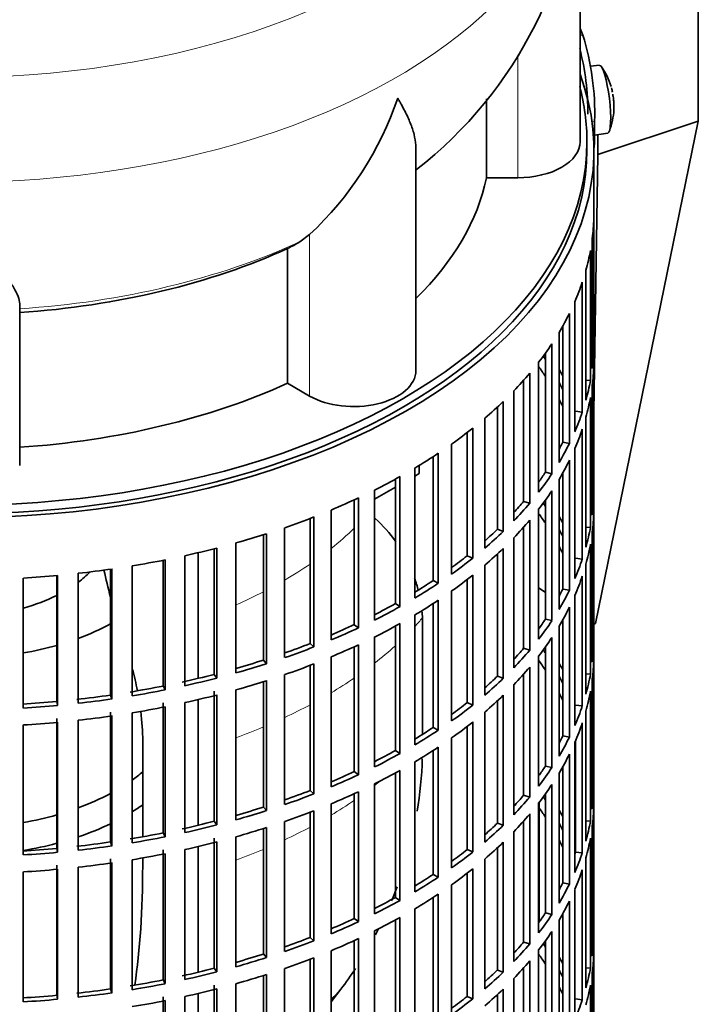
# Model space of a CAD drawing. Header units: millimetres. Extents: x 148 to 904, y -2845 to 2089.
# Tile 5 of 24: x 794 to 892, y -2710 to -2567. Entities that reach past the tile are written whole.
import ezdxf

# ---------------------------------------------------------------- set-up
doc = ezdxf.new("R2010")
doc.units = ezdxf.units.MM
for name, color, linetype in [('M5X8_UNI7687', 7, 'Continuous'), ('VSI134_DIFFUSORE', 7, 'Continuous'), ('VSI134_FILTRO_A', 7, 'Continuous'), ('VSI134_GIUNTO_8×', 7, 'Continuous'), ('VSI134_SUPPORTO_', 7, 'Continuous'), ('VSI134_TERMINALE', 7, 'Continuous')]:
    doc.layers.add(name, color=color, linetype=linetype)

# ---------------------------------------------------------------- blocks, each defined once
blk = doc.blocks.new('SE4')
at = {"layer": 'M5X8_UNI7687', "color": 7, "linetype": 'Continuous', "lineweight": 35}
for p, q in [((878.05, -2573.89), (876.75, -2574.01)), ((877.33, -2583.97), (879.26, -2583.68))]:
    blk.add_line(p, q, dxfattribs=at)
for centre, radius, start, end in [((870.14, -2579.83), 10, 16.6957, 35.0127), ((870.14, -2579.83), 10, 11.8797, 13.5278), ((1246.24, -2523.28), 370.34, 188.5064, 188.6141), ((870.14, -2579.83), 10, 338.98, 357.2751)]:
    blk.add_arc(centre, radius, start, end, dxfattribs=at)
for centre, major_axis, ratio, start_param, end_param in [((878.65, -2578.79), (0.6, -4.89), 0.169759, 0.004788, 3.136805), ((870.12, -2579.74), (-9.78, -2.08), 0.810411, 3.163117, 3.206609), ((870.15, -2579.96), (-9.94, -1.06), 0.589949, 3.053564, 3.168123), ((871.66, -2577.84), (7.36, -5.62), 0.747167, 0.443437, 0.593129)]:
    blk.add_ellipse(centre, major_axis=major_axis, ratio=ratio, start_param=start_param, end_param=end_param, dxfattribs=at)
at = {"layer": 'VSI134_DIFFUSORE', "color": 7, "linetype": 'Continuous', "lineweight": 35}
for p, q in [((875.24, -2584.94), (875.24, -2541.89)), ((861.71, -2578.72), (861.71, -2590.14)), ((851.51, -2618.01), (851.51, -2585.87)), ((861.71, -2590.14), (866.24, -2590.14)), ((836.15, -2598.34), (834.73, -2599.39)), ((832.95, -2600.36), (832.95, -2619.84)), ((794.24, -2631.71), (794.24, -2608.36)), ((832.95, -2619.84), (836.15, -2621.68))]:
    blk.add_line(p, q, dxfattribs=at)
at = {"layer": 'VSI134_DIFFUSORE', "color": 4, "linetype": 'Continuous', "lineweight": 9}
for p, q in [((866.24, -2590.14), (866.24, -2572.36)), ((836.15, -2621.68), (836.15, -2598.34))]:
    blk.add_line(p, q, dxfattribs=at)
at = {"layer": 'VSI134_DIFFUSORE', "color": 7, "linetype": 'Continuous', "lineweight": 35}
for centre, radius, start, end in [((814.02, -2540.63), 61.22, 307.8544, 358.8284), ((803.65, -2563.38), 47.73, 312.9143, 341.3628), ((826.82, -2587), 14.7, 294.6434, 302.5491)]:
    blk.add_arc(centre, radius, start, end, dxfattribs=at)
at = {"layer": 'VSI134_DIFFUSORE', "color": 4, "linetype": 'Continuous', "lineweight": 9}
for centre, major_axis, start_param, end_param in [((785.24, -2526.17), (85.67, 0), 2.811676, 6.283185), ((785.24, -2538.92), (-89.83, 0), 0, 3.209257), ((785.24, -2563.47), (79.5, 0), 4.82584, 5.384336)]:
    blk.add_ellipse(centre, major_axis=major_axis, ratio=0.57735, start_param=start_param, end_param=end_param, dxfattribs=at)
at = {"layer": 'VSI134_DIFFUSORE', "color": 7, "linetype": 'Continuous', "lineweight": 35}
for centre, major_axis, start_param, end_param in [((866.24, -2584.94), (-9, 0), 1.570796, 3.141593), ((785.24, -2584.94), (77, 0), 5.749077, 6.166034), ((785.24, -2565.47), (77, 0), 4.82954, 5.380636), ((842.51, -2618.01), (-9, 0), 0.785398, 3.141593), ((785.24, -2584.94), (77, 0), 4.82954, 5.380636)]:
    blk.add_ellipse(centre, major_axis=major_axis, ratio=0.57735, start_param=start_param, end_param=end_param, dxfattribs=at)
for points, knots in [([(851.51, -2585.88), (851.51, -2585.73), (851.51, -2585.57), (851.46, -2584.91), (851.37, -2584.4), (851.11, -2583.34), (850.92, -2582.79), (850.47, -2581.66), (850.21, -2581.08), (849.75, -2580.19), (849.59, -2579.88), (849.33, -2579.42), (849.24, -2579.26), (849.06, -2578.95), (848.97, -2578.79), (848.88, -2578.64)], [0.4604904, 0.4604904, 0.4604904, 0.4604904, 0.5, 0.5, 0.625, 0.625, 0.75, 0.75, 0.875, 0.875, 0.9375, 0.9375, 0.96875, 0.96875, 1, 1, 1, 1]), ([(794.24, -2608.36), (794.24, -2608.04), (794.15, -2607.68), (793.84, -2606.88), (793.61, -2606.44), (793.2, -2605.72), (793.05, -2605.47), (792.73, -2604.96), (792.56, -2604.69), (792.02, -2603.87), (791.62, -2603.29), (790.78, -2602.07), (790.32, -2601.43), (789.38, -2600.08), (788.88, -2599.37), (787.87, -2597.89), (787.35, -2597.12), (786.56, -2595.93), (786.3, -2595.53), (785.9, -2594.91), (785.77, -2594.7), (785.5, -2594.28), (785.37, -2594.07), (785.24, -2593.85)], [0, 0, 0, 0, 0.125, 0.125, 0.25, 0.25, 0.3125, 0.3125, 0.375, 0.375, 0.5, 0.5, 0.625, 0.625, 0.75, 0.75, 0.875, 0.875, 0.9375, 0.9375, 0.96875, 0.96875, 1, 1, 1, 1])]:
    blk.add_open_spline(points, degree=3, knots=knots, dxfattribs=at)
at = {"layer": 'VSI134_FILTRO_A', "color": 7, "linetype": 'Continuous', "lineweight": 35}
for p, q in [((877.24, -2750.28), (877.24, -2586.17)), ((877.23, -2596.02), (877.23, -2614.8)), ((877.01, -2598.91), (877.01, -2617.69)), ((876.74, -2600.65), (876.74, -2619.43)), ((876.09, -2603.51), (876.09, -2622.29)), ((875.56, -2605.23), (875.56, -2624.01)), ((874.48, -2608.05), (874.48, -2626.83)), ((873.7, -2609.74), (873.7, -2628.52)), ((872.74, -2611.54), (872.74, -2628.34)), ((872.2, -2612.49), (872.2, -2631.27)), ((871.16, -2614.13), (871.16, -2632.91)), ((877.01, -2614.8), (877.23, -2614.8)), ((870.24, -2615.47), (870.24, -2632.69)), ((869.25, -2616.8), (869.25, -2635.58)), ((877.23, -2617.25), (877.23, -2636.03)), ((867.97, -2618.39), (867.97, -2637.17)), ((867.08, -2619.41), (867.08, -2636.9)), ((876.09, -2619.38), (876.74, -2619.43)), ((877.01, -2620.14), (877.01, -2638.92)), ((865.66, -2620.95), (865.66, -2639.73)), ((876.74, -2621.88), (876.74, -2640.66)), ((863.3, -2623.26), (863.3, -2640.93)), ((864.14, -2622.46), (864.14, -2641.24)), ((861.46, -2624.89), (861.46, -2643.67)), ((874.59, -2623.89), (875.56, -2624.01)), ((876.09, -2624.74), (876.09, -2643.52)), ((859.72, -2626.33), (859.72, -2645.11)), ((858.93, -2626.95), (858.93, -2644.75)), ((875.56, -2626.46), (875.56, -2645.24)), ((856.68, -2628.62), (856.68, -2647.4)), ((872.74, -2628.34), (873.7, -2628.52)), ((853.99, -2630.44), (853.99, -2648.35)), ((854.73, -2629.96), (854.73, -2648.74)), ((874.48, -2629.28), (874.48, -2648.06)), ((873.7, -2630.97), (873.7, -2649.75)), ((849.21, -2633.32), (849.21, -2652.1)), ((851.35, -2632.08), (851.35, -2650.86)), ((870.24, -2632.69), (871.16, -2632.91)), ((872.74, -2632.77), (872.74, -2649.57)), ((848.54, -2633.69), (848.54, -2651.67)), ((872.2, -2633.72), (872.2, -2652.5)), ((845.53, -2635.27), (845.53, -2654.05)), ((871.16, -2635.36), (871.16, -2654.14)), ((877.01, -2636.03), (877.23, -2636.03)), ((842.6, -2636.68), (842.6, -2654.72)), ((843.21, -2636.39), (843.21, -2655.17)), ((867.08, -2636.9), (867.97, -2637.17)), ((870.24, -2636.7), (870.24, -2653.92)), ((836.76, -2639.15), (836.76, -2657.93)), ((839.24, -2638.15), (839.24, -2656.93)), ((869.25, -2638.03), (869.25, -2656.81)), ((877.23, -2638.48), (877.23, -2657.26)), ((836.22, -2639.36), (836.22, -2657.45)), ((867.97, -2639.61), (867.97, -2658.39)), ((829.46, -2641.73), (829.46, -2659.85)), ((829.92, -2641.58), (829.92, -2660.36)), ((832.54, -2640.71), (832.54, -2659.48)), ((863.3, -2640.93), (864.14, -2641.24)), ((867.08, -2640.64), (867.08, -2658.13)), ((876.09, -2640.61), (876.74, -2640.66)), ((877.01, -2641.36), (877.01, -2660.14)), ((825.49, -2642.91), (825.49, -2661.69)), ((865.66, -2642.18), (865.66, -2660.95)), ((876.74, -2643.11), (876.74, -2661.89)), ((818.12, -2644.76), (818.12, -2663.54)), ((822.36, -2643.75), (822.36, -2661.9)), ((822.74, -2643.65), (822.74, -2662.43)), ((858.93, -2644.75), (859.72, -2645.11)), ((863.3, -2644.49), (863.3, -2662.16)), ((864.14, -2643.69), (864.14, -2662.47)), ((810.51, -2646.22), (810.51, -2665)), ((814.98, -2645.41), (814.98, -2663.58)), ((815.28, -2645.35), (815.28, -2664.13)), ((861.46, -2646.12), (861.46, -2664.9)), ((874.59, -2645.12), (875.56, -2645.24)), ((876.09, -2645.97), (876.09, -2664.75)), ((799.59, -2647.61), (799.59, -2665.81)), ((799.72, -2647.6), (799.72, -2666.38)), ((802.7, -2647.3), (802.7, -2666.08)), ((807.37, -2646.71), (807.37, -2664.89)), ((807.58, -2646.67), (807.58, -2665.45)), ((859.72, -2647.56), (859.72, -2666.34)), ((875.56, -2647.69), (875.56, -2666.47)), ((794.76, -2647.98), (794.76, -2666.76)), ((853.99, -2648.35), (854.73, -2648.74)), ((858.93, -2648.18), (858.93, -2665.98)), ((856.68, -2649.85), (856.68, -2668.63)), ((872.74, -2649.57), (873.7, -2649.75)), ((874.48, -2650.51), (874.48, -2669.29)), ((848.54, -2651.67), (849.21, -2652.1)), ((853.99, -2651.67), (853.99, -2669.57)), ((854.73, -2651.18), (854.73, -2669.96)), ((851.35, -2653.31), (851.35, -2672.09)), ((873.7, -2652.2), (873.7, -2670.98)), ((842.6, -2654.72), (843.21, -2655.17)), ((849.21, -2654.55), (849.21, -2673.33)), ((870.24, -2653.92), (871.16, -2654.14)), ((872.74, -2654), (872.74, -2670.8)), ((848.54, -2654.92), (848.54, -2672.9)), ((872.2, -2654.95), (872.2, -2673.73)), ((836.22, -2657.45), (836.76, -2657.93)), ((843.21, -2657.62), (843.21, -2676.4)), ((845.53, -2656.5), (845.53, -2675.28)), ((871.16, -2656.59), (871.16, -2675.37)), ((877.01, -2657.25), (877.23, -2657.26)), ((842.6, -2657.91), (842.6, -2675.94)), ((867.08, -2658.13), (867.97, -2658.39)), ((870.24, -2657.93), (870.24, -2675.15)), ((829.46, -2659.85), (829.92, -2660.36)), ((836.76, -2660.38), (836.76, -2679.16)), ((839.24, -2659.38), (839.24, -2678.16)), ((869.25, -2659.26), (869.25, -2678.04)), ((877.23, -2659.71), (877.23, -2678.49)), ((822.36, -2661.9), (822.74, -2662.43)), ((836.22, -2660.59), (836.22, -2678.68)), ((867.08, -2661.87), (867.08, -2679.36)), ((867.97, -2660.84), (867.97, -2679.62)), ((876.09, -2661.84), (876.74, -2661.89)), ((829.46, -2662.96), (829.46, -2681.08)), ((829.92, -2662.81), (829.92, -2681.59)), ((832.54, -2661.93), (832.54, -2680.71)), ((863.3, -2662.16), (864.14, -2662.47)), ((877.01, -2662.59), (877.01, -2681.37)), ((814.98, -2663.58), (815.28, -2664.13)), ((822.36, -2664.35), (822.36, -2683.13)), ((825.49, -2664.14), (825.49, -2682.92)), ((865.66, -2663.4), (865.66, -2682.18)), ((876.74, -2664.33), (876.74, -2683.11)), ((799.59, -2665.81), (799.72, -2666.38)), ((807.37, -2664.89), (807.58, -2665.45)), ((814.98, -2666.03), (814.98, -2684.81)), ((818.12, -2665.98), (818.12, -2684.76)), ((822.74, -2664.88), (822.74, -2683.66)), ((858.93, -2665.98), (859.72, -2666.34)), ((863.3, -2665.71), (863.3, -2683.39)), ((864.14, -2664.92), (864.14, -2683.7)), ((807.37, -2667.34), (807.37, -2686.12)), ((810.51, -2667.45), (810.51, -2686.23)), ((815.28, -2666.58), (815.28, -2685.36)), ((861.46, -2667.35), (861.46, -2686.13)), ((874.59, -2666.34), (875.56, -2666.47)), ((876.09, -2667.2), (876.09, -2685.98)), ((799.59, -2668.26), (799.59, -2687.04)), ((799.72, -2668.83), (799.72, -2687.61)), ((802.7, -2668.53), (802.7, -2687.31)), ((807.58, -2667.9), (807.58, -2686.68)), ((859.72, -2668.78), (859.72, -2687.56)), ((875.56, -2668.92), (875.56, -2687.7)), ((794.76, -2669.21), (794.76, -2687.99)), ((853.99, -2669.57), (854.73, -2669.96)), ((858.93, -2669.41), (858.93, -2687.21)), ((856.68, -2671.07), (856.68, -2689.85)), ((872.74, -2670.8), (873.7, -2670.98)), ((874.48, -2671.74), (874.48, -2690.52)), ((874.59, -2671.49), (874.59, -2687.57)), ((848.54, -2672.9), (849.21, -2673.33)), ((853.99, -2672.9), (853.99, -2690.8)), ((854.73, -2672.41), (854.73, -2691.19)), ((851.35, -2674.54), (851.35, -2693.32)), ((873.7, -2673.43), (873.7, -2692.2)), ((842.6, -2675.94), (843.21, -2676.4)), ((849.21, -2675.78), (849.21, -2694.56)), ((870.24, -2675.15), (871.16, -2675.37)), ((872.74, -2675.23), (872.74, -2692.03)), ((848.54, -2676.15), (848.54, -2694.13)), ((872.2, -2676.18), (872.2, -2694.96)), ((836.22, -2678.68), (836.76, -2679.16)), ((843.21, -2678.85), (843.21, -2697.63)), ((845.53, -2677.73), (845.53, -2696.51)), ((871.16, -2677.82), (871.16, -2696.6)), ((877.01, -2678.48), (877.23, -2678.49)), ((842.6, -2679.14), (842.6, -2697.17)), ((867.08, -2679.36), (867.97, -2679.62)), ((870.24, -2679.16), (870.24, -2696.38)), ((829.46, -2681.08), (829.92, -2681.59)), ((836.22, -2681.82), (836.22, -2699.9)), ((836.76, -2681.61), (836.76, -2700.39)), ((839.24, -2680.61), (839.24, -2699.39)), ((869.25, -2680.49), (869.25, -2699.27)), ((877.23, -2680.94), (877.23, -2699.72)), ((822.36, -2683.13), (822.74, -2683.66)), ((832.54, -2683.16), (832.54, -2701.94)), ((867.08, -2683.1), (867.08, -2700.59)), ((867.97, -2682.07), (867.97, -2700.85)), ((876.09, -2683.06), (876.74, -2683.11)), ((829.46, -2684.18), (829.46, -2702.3)), ((829.92, -2684.04), (829.92, -2702.82)), ((863.3, -2683.39), (864.14, -2683.7)), ((865.66, -2684.63), (865.66, -2703.41)), ((877.01, -2683.82), (877.01, -2702.6)), ((814.98, -2684.81), (815.28, -2685.36)), ((822.36, -2685.58), (822.36, -2704.35)), ((825.49, -2685.37), (825.49, -2704.15)), ((876.74, -2685.56), (876.74, -2704.34)), ((799.59, -2687.04), (799.72, -2687.61)), ((807.37, -2686.12), (807.58, -2686.68)), ((814.98, -2687.26), (814.98, -2706.04)), ((818.12, -2687.21), (818.12, -2705.99)), ((822.74, -2686.11), (822.74, -2704.89)), ((858.93, -2687.21), (859.72, -2687.56)), ((863.3, -2686.94), (863.3, -2704.62)), ((864.14, -2686.15), (864.14, -2704.93)), ((807.37, -2688.57), (807.37, -2707.35)), ((810.51, -2688.68), (810.51, -2707.46)), ((815.28, -2687.81), (815.28, -2706.59)), ((861.46, -2688.58), (861.46, -2707.36)), ((874.59, -2687.57), (875.56, -2687.7)), ((876.09, -2688.43), (876.09, -2707.21)), ((799.59, -2689.49), (799.59, -2708.27)), ((799.72, -2690.06), (799.72, -2708.84)), ((802.7, -2689.76), (802.7, -2708.54)), ((807.58, -2689.13), (807.58, -2707.91)), ((859.72, -2690.01), (859.72, -2708.79)), ((875.56, -2690.15), (875.56, -2708.93)), ((794.76, -2690.44), (794.76, -2709.22)), ((853.99, -2690.8), (854.73, -2691.19)), ((858.93, -2690.64), (858.93, -2708.44)), ((856.68, -2692.3), (856.68, -2711.08)), ((872.74, -2692.03), (873.7, -2692.2)), ((874.48, -2692.97), (874.48, -2711.75)), ((848.54, -2694.13), (849.21, -2694.56)), ((853.99, -2694.13), (853.99, -2712.03)), ((854.73, -2693.64), (854.73, -2712.42)), ((851.35, -2695.77), (851.35, -2714.55)), ((873.7, -2694.65), (873.7, -2713.43)), ((842.6, -2697.17), (843.21, -2697.63)), ((848.54, -2697.38), (848.54, -2715.36)), ((849.21, -2697.01), (849.21, -2715.79)), ((870.24, -2696.38), (871.16, -2696.6)), ((872.2, -2697.41), (872.2, -2716.19)), ((872.74, -2696.46), (872.74, -2713.26)), ((836.22, -2699.9), (836.76, -2700.39)), ((843.21, -2700.08), (843.21, -2718.86)), ((845.53, -2698.96), (845.53, -2717.74)), ((871.16, -2699.05), (871.16, -2717.83)), ((877.01, -2699.71), (877.23, -2699.72)), ((842.6, -2700.36), (842.6, -2718.4)), ((867.08, -2700.59), (867.97, -2700.85)), ((869.25, -2701.72), (869.25, -2720.5)), ((870.24, -2700.39), (870.24, -2717.61)), ((829.46, -2702.3), (829.92, -2702.82)), ((836.22, -2703.05), (836.22, -2721.13)), ((836.76, -2702.84), (836.76, -2721.62)), ((839.24, -2701.84), (839.24, -2720.62)), ((877.23, -2702.17), (877.23, -2720.95)), ((822.36, -2704.35), (822.74, -2704.89)), ((832.54, -2704.39), (832.54, -2723.17)), ((867.08, -2704.33), (867.08, -2721.81)), ((867.97, -2703.3), (867.97, -2722.08)), ((876.09, -2704.29), (876.74, -2704.34)), ((829.46, -2705.41), (829.46, -2723.53)), ((829.92, -2705.27), (829.92, -2724.05)), ((863.3, -2704.62), (864.14, -2704.93)), ((865.66, -2705.86), (865.66, -2724.64)), ((877.01, -2705.05), (877.01, -2723.83)), ((807.37, -2707.35), (807.58, -2707.91)), ((814.98, -2706.04), (815.28, -2706.59)), ((822.36, -2706.8), (822.36, -2725.58)), ((822.74, -2707.34), (822.74, -2726.12)), ((825.49, -2706.6), (825.49, -2725.38)), ((864.14, -2707.38), (864.14, -2726.16)), ((876.74, -2706.79), (876.74, -2725.57)), ((799.59, -2708.27), (799.72, -2708.84)), ((814.98, -2708.49), (814.98, -2727.27)), ((818.12, -2708.44), (818.12, -2727.22)), ((858.93, -2708.44), (859.72, -2708.79)), ((863.3, -2708.17), (863.3, -2725.84)), ((874.59, -2708.8), (875.56, -2708.93)), ((815.28, -2709.04), (815.28, -2727.82))]:
    blk.add_line(p, q, dxfattribs=at)
for centre, major_axis, start_param, end_param in [((785.24, -2586.17), (-92, 0), -0.208894, 3.350487), ((785.24, -2586.17), (-91, 0), 0, 3.141593), ((785.24, -2595.15), (92, 0), 6.212375, 6.266729), ((785.24, -2595.15), (92, 0), -0.158077, -0.103722), ((785.24, -2595.15), (92, 0), -0.245343, -0.190989), ((785.24, -2595.15), (92, 0), -0.33261, -0.278255), ((785.24, -2595.15), (92, 0), -0.419876, -0.365522), ((785.24, -2613.93), (92, 0), 6.212375, 6.266729), ((785.24, -2635.16), (91, 0), 0.365223, 0.374965), ((785.24, -2637.61), (91, 0), 0.365223, 0.394539), ((785.24, -2635.16), (92, 0), 0.313806, 0.33261), ((785.24, -2616.38), (92, 0), 6.212375, 6.266729), ((785.24, -2595.15), (92, 0), -0.507143, -0.452788), ((785.24, -2635.16), (91, 0), 0.277957, 0.299174), ((785.24, -2613.93), (92, 0), -0.158077, -0.103722), ((785.24, -2616.38), (92, 0), -0.158077, -0.103722), ((785.24, -2595.15), (92, 0), -0.594409, -0.540055), ((785.24, -2637.61), (91, 0), 0.277957, 0.299174), ((785.24, -2613.93), (92, 0), -0.245343, -0.190989), ((785.24, -2595.15), (92, 0), -0.681676, -0.627321), ((785.24, -2616.38), (92, 0), -0.245343, -0.190989), ((785.24, -2613.93), (91, 0), -0.299174, -0.277957), ((785.24, -2613.93), (92, 0), -0.33261, -0.278255), ((785.24, -2595.15), (92, 0), -0.768942, -0.714588), ((785.24, -2616.38), (92, 0), -0.33261, -0.278255), ((785.24, -2595.15), (92, 0), -0.856209, -0.801854), ((785.24, -2613.93), (91, 0), -0.394539, -0.365223), ((785.24, -2613.93), (92, 0), -0.419876, -0.365522), ((785.24, -2616.38), (92, 0), -0.419876, -0.365522), ((785.24, -2635.16), (92, 0), 6.212375, 6.266729), ((785.24, -2595.15), (92, 0), -0.943475, -0.889121), ((785.24, -2613.93), (91, 0), -0.486998, -0.45249), ((785.24, -2613.93), (92, 0), -0.507143, -0.452788), ((785.24, -2656.39), (91, 0), 0.365223, 0.374965), ((785.24, -2595.15), (92, 0), -1.030742, -0.976387), ((785.24, -2658.84), (91, 0), 0.365223, 0.394539), ((785.24, -2656.39), (92, 0), 0.313806, 0.33261), ((785.24, -2637.61), (92, 0), 6.212375, 6.266729), ((785.24, -2616.38), (92, 0), -0.507143, -0.452788), ((785.24, -2595.15), (92, 0), -1.118008, -1.063654), ((785.24, -2613.93), (91, 0), -0.577951, -0.539756), ((785.24, -2613.93), (92, 0), -0.594409, -0.540055), ((785.24, -2656.39), (91, 0), 0.277957, 0.299174), ((785.24, -2635.16), (92, 0), -0.158077, -0.103722), ((785.24, -2658.84), (91, 0), 0.277957, 0.299174), ((785.24, -2637.61), (92, 0), -0.158077, -0.103722), ((785.24, -2595.15), (92, 0), -1.205275, -1.15092), ((785.24, -2613.93), (91, 0), -0.668018, -0.627022), ((785.24, -2616.38), (92, 0), -0.594409, -0.540055), ((785.24, -2595.15), (92, 0), -1.292541, -1.238186), ((785.24, -2613.93), (92, 0), -0.681676, -0.627321), ((785.24, -2635.16), (92, 0), -0.245343, -0.190989), ((785.24, -2595.15), (92, 0), -1.467074, -1.412719), ((785.24, -2595.15), (92, 0), -1.379807, -1.325453), ((785.24, -2616.38), (92, 0), -0.681676, -0.627321), ((785.24, -2637.61), (92, 0), -0.245343, -0.190989), ((785.24, -2613.93), (91, 0), -0.757518, -0.714289), ((785.24, -2613.93), (92, 0), -0.768942, -0.714588), ((785.24, -2635.16), (91, 0), -0.299174, -0.277957), ((785.24, -2635.16), (92, 0), -0.33261, -0.278255), ((785.24, -2613.93), (91, 0), -0.846635, -0.801555), ((785.24, -2616.38), (92, 0), -0.768942, -0.714588), ((785.24, -2613.93), (92, 0), -0.856209, -0.801854), ((785.24, -2637.61), (92, 0), -0.33261, -0.278255), ((785.24, -2613.93), (91, 0), -0.935485, -0.888822), ((785.24, -2616.38), (92, 0), -0.856209, -0.801854), ((785.24, -2635.16), (91, 0), -0.394539, -0.365223), ((785.24, -2635.16), (92, 0), -0.419876, -0.365522), ((785.24, -2613.93), (92, 0), -0.943475, -0.889121), ((785.24, -2613.93), (91, 0), -1.024141, -0.976088), ((785.24, -2616.38), (92, 0), -0.943475, -0.889121), ((785.24, -2637.61), (92, 0), -0.419876, -0.365522), ((785.24, -2656.39), (92, 0), 6.212375, 6.266729), ((785.24, -2613.93), (92, 0), -1.030742, -0.976387), ((785.24, -2635.16), (91, 0), -0.486998, -0.45249), ((785.24, -2635.16), (92, 0), -0.507143, -0.452788), ((785.24, -2677.61), (91, 0), 0.365223, 0.374965), ((785.24, -2613.93), (91, 0), -1.112655, -1.063355), ((785.24, -2613.93), (92, 0), -1.118008, -1.063654), ((785.24, -2616.38), (92, 0), -1.030742, -0.976387), ((785.24, -2680.06), (91, 0), 0.365223, 0.394539), ((785.24, -2677.61), (92, 0), 0.313806, 0.33261), ((785.24, -2658.84), (92, 0), 6.212375, 6.266729), ((785.24, -2613.93), (91, 0), -1.205573, -1.150621), ((785.24, -2637.61), (92, 0), -0.507143, -0.452788), ((785.24, -2656.39), (92, 0), -0.158077, -0.103722), ((785.24, -2613.93), (92, 0), -1.205275, -1.15092), ((785.24, -2616.38), (92, 0), -1.118008, -1.063654), ((785.24, -2635.16), (91, 0), -0.577951, -0.539756), ((785.24, -2635.16), (92, 0), -0.594409, -0.540055), ((785.24, -2677.61), (91, 0), 0.277957, 0.299174), ((785.24, -2613.93), (91, 0), -1.29284, -1.237888), ((785.24, -2613.93), (92, 0), -1.292541, -1.238186), ((785.24, -2680.06), (91, 0), 0.277957, 0.299174), ((785.24, -2658.84), (92, 0), -0.158077, -0.103722), ((785.24, -2613.93), (91, 0), -1.467373, -1.412421), ((785.24, -2613.93), (91, 0), -1.380106, -1.325154), ((785.24, -2613.93), (92, 0), -1.379807, -1.325453), ((785.24, -2616.38), (92, 0), -1.205275, -1.15092), ((785.24, -2635.16), (91, 0), -0.668018, -0.627022), ((785.24, -2637.61), (92, 0), -0.594409, -0.540055), ((785.24, -2613.93), (92, 0), -1.467074, -1.412719), ((785.24, -2616.38), (92, 0), -1.292541, -1.238186), ((785.24, -2635.16), (92, 0), -0.681676, -0.627321), ((785.24, -2656.39), (92, 0), -0.245343, -0.190989), ((785.24, -2616.38), (92, 0), -1.467074, -1.412719), ((785.24, -2616.38), (92, 0), -1.379807, -1.325453), ((785.24, -2637.61), (92, 0), -0.681676, -0.627321), ((785.24, -2658.84), (92, 0), -0.245343, -0.190989), ((785.24, -2635.16), (91, 0), -0.757518, -0.714289), ((785.24, -2635.16), (92, 0), -0.768942, -0.714588), ((785.24, -2656.39), (91, 0), -0.299174, -0.277957), ((785.24, -2656.39), (92, 0), -0.33261, -0.278255), ((785.24, -2635.16), (91, 0), -0.846635, -0.801555), ((785.24, -2637.61), (92, 0), -0.768942, -0.714588), ((785.24, -2635.16), (92, 0), -0.856209, -0.801854), ((785.24, -2658.84), (92, 0), -0.33261, -0.278255), ((785.24, -2635.16), (91, 0), -0.935485, -0.888822), ((785.24, -2637.61), (92, 0), -0.856209, -0.801854), ((785.24, -2656.39), (91, 0), -0.394539, -0.365223), ((785.24, -2656.39), (92, 0), -0.419876, -0.365522), ((785.24, -2635.16), (92, 0), -0.943475, -0.889121), ((785.24, -2635.16), (91, 0), -1.024141, -0.976088), ((785.24, -2637.61), (92, 0), -0.943475, -0.889121), ((785.24, -2658.84), (92, 0), -0.419876, -0.365522), ((785.24, -2677.61), (92, 0), 6.212375, 6.266729), ((785.24, -2635.16), (92, 0), -1.030742, -0.976387), ((785.24, -2656.39), (91, 0), -0.486998, -0.45249), ((785.24, -2656.39), (92, 0), -0.507143, -0.452788), ((785.24, -2698.84), (91, 0), 0.365223, 0.374965), ((785.24, -2635.16), (91, 0), -1.112655, -1.063355), ((785.24, -2635.16), (92, 0), -1.118008, -1.063654), ((785.24, -2637.61), (92, 0), -1.030742, -0.976387), ((785.24, -2701.29), (91, 0), 0.365223, 0.394539), ((785.24, -2698.84), (92, 0), 0.313806, 0.33261), ((785.24, -2680.06), (92, 0), 6.212375, 6.266729), ((785.24, -2635.16), (91, 0), -1.205573, -1.150621), ((785.24, -2658.84), (92, 0), -0.507143, -0.452788), ((785.24, -2677.61), (92, 0), -0.158077, -0.103722), ((785.24, -2635.16), (92, 0), -1.205275, -1.15092), ((785.24, -2637.61), (92, 0), -1.118008, -1.063654), ((785.24, -2656.39), (91, 0), -0.577951, -0.539756), ((785.24, -2656.39), (92, 0), -0.594409, -0.540055), ((785.24, -2698.84), (91, 0), 0.277957, 0.299174), ((785.24, -2635.16), (91, 0), -1.29284, -1.237888), ((785.24, -2635.16), (92, 0), -1.292541, -1.238186), ((785.24, -2701.29), (91, 0), 0.277957, 0.299174), ((785.24, -2680.06), (92, 0), -0.158077, -0.103722), ((785.24, -2635.16), (91, 0), -1.467373, -1.412421), ((785.24, -2635.16), (91, 0), -1.380106, -1.325154), ((785.24, -2635.16), (92, 0), -1.379807, -1.325453), ((785.24, -2637.61), (92, 0), -1.205275, -1.15092), ((785.24, -2656.39), (91, 0), -0.668018, -0.627022), ((785.24, -2658.84), (92, 0), -0.594409, -0.540055), ((785.24, -2635.16), (92, 0), -1.467074, -1.412719), ((785.24, -2637.61), (92, 0), -1.292541, -1.238186), ((785.24, -2656.39), (92, 0), -0.681676, -0.627321), ((785.24, -2677.61), (91, 0), -0.196715, -0.19069), ((785.24, -2677.61), (92, 0), -0.245343, -0.190989), ((785.24, -2637.61), (92, 0), -1.467074, -1.412719), ((785.24, -2637.61), (92, 0), -1.379807, -1.325453), ((785.24, -2658.84), (92, 0), -0.681676, -0.627321), ((785.24, -2680.06), (92, 0), -0.245343, -0.190989), ((785.24, -2656.39), (91, 0), -0.757518, -0.714289), ((785.24, -2656.39), (92, 0), -0.768942, -0.714588), ((785.24, -2677.61), (91, 0), -0.299174, -0.277957), ((785.24, -2677.61), (92, 0), -0.33261, -0.278255), ((785.24, -2656.39), (91, 0), -0.846635, -0.801555), ((785.24, -2656.39), (92, 0), -0.856209, -0.801854), ((785.24, -2658.84), (92, 0), -0.768942, -0.714588), ((785.24, -2680.06), (92, 0), -0.33261, -0.278255), ((785.24, -2656.39), (91, 0), -0.935485, -0.888822), ((785.24, -2658.84), (92, 0), -0.856209, -0.801854), ((785.24, -2677.61), (91, 0), -0.394539, -0.365223), ((785.24, -2677.61), (92, 0), -0.419876, -0.365522), ((785.24, -2656.39), (92, 0), -0.943475, -0.889121), ((785.24, -2656.39), (91, 0), -1.024141, -0.976088), ((785.24, -2658.84), (92, 0), -0.943475, -0.889121), ((785.24, -2680.06), (92, 0), -0.419876, -0.365522), ((785.24, -2698.84), (92, 0), 6.212375, 6.266729), ((785.24, -2656.39), (92, 0), -1.030742, -0.976387), ((785.24, -2677.61), (91, 0), -0.486998, -0.45249), ((785.24, -2677.61), (92, 0), -0.507143, -0.452788), ((785.24, -2720.07), (91, 0), 0.365223, 0.374965), ((785.24, -2656.39), (91, 0), -1.112655, -1.063355), ((785.24, -2656.39), (92, 0), -1.118008, -1.063654), ((785.24, -2658.84), (92, 0), -1.030742, -0.976387), ((785.24, -2722.52), (91, 0), 0.365223, 0.394539), ((785.24, -2720.07), (92, 0), 0.313806, 0.33261), ((785.24, -2701.29), (92, 0), 6.212375, 6.266729), ((785.24, -2656.39), (91, 0), -1.205573, -1.150621), ((785.24, -2680.06), (92, 0), -0.507143, -0.452788), ((785.24, -2720.07), (91, 0), 0.277957, 0.299174), ((785.24, -2698.84), (92, 0), -0.158077, -0.103722), ((785.24, -2656.39), (92, 0), -1.205275, -1.15092), ((785.24, -2658.84), (92, 0), -1.118008, -1.063654), ((785.24, -2677.61), (91, 0), -0.577951, -0.539756), ((785.24, -2677.61), (92, 0), -0.594409, -0.540055), ((785.24, -2656.39), (91, 0), -1.380106, -1.325154), ((785.24, -2656.39), (91, 0), -1.29284, -1.237888), ((785.24, -2656.39), (92, 0), -1.292541, -1.238186), ((785.24, -2658.84), (92, 0), -1.205275, -1.15092), ((785.24, -2680.06), (92, 0), -0.594409, -0.540055), ((785.24, -2722.52), (91, 0), 0.277957, 0.299174), ((785.24, -2701.29), (92, 0), -0.158077, -0.103722), ((785.24, -2656.39), (91, 0), -1.467373, -1.412421), ((785.24, -2656.39), (92, 0), -1.467074, -1.412719), ((785.24, -2656.39), (92, 0), -1.379807, -1.325453), ((785.24, -2677.61), (91, 0), -0.668018, -0.627022), ((785.24, -2677.61), (92, 0), -0.681676, -0.627321), ((785.24, -2658.84), (92, 0), -1.292541, -1.238186), ((785.24, -2698.84), (92, 0), -0.245343, -0.190989)]:
    blk.add_ellipse(centre, major_axis=major_axis, ratio=0.57735, start_param=start_param, end_param=end_param, dxfattribs=at)
at = {"layer": 'VSI134_GIUNTO_8×', "color": 7, "linetype": 'Continuous', "lineweight": 35}
for centre, major_axis, start_param, end_param in [((785.24, -2640.87), (-22, 0), -3.795301, -3.653859), ((785.24, -2640.87), (-22, 0), 2.018583, 2.281496), ((785.24, -2640.87), (-32.5, 0), -4.14508, -3.963396), ((785.24, -2640.87), (-32.5, 0), -4.414934, -4.255007), ((785.24, -2665.37), (-32.5, 0), -3.821626, -3.743528), ((785.24, -2665.37), (-32.5, 0), -4.14508, -3.963396), ((785.24, -2668.2), (34.5, 0), -0.748844, -0.681769), ((785.24, -2665.37), (-32.5, 0), -4.414934, -4.255007), ((785.24, -2668.2), (34.5, 0), -1.040008, -0.874436), ((785.24, -2668.2), (34.5, 0), -1.291065, -1.141754)]:
    blk.add_ellipse(centre, major_axis=major_axis, ratio=0.57735, start_param=start_param, end_param=end_param, dxfattribs=at)
at = {"layer": 'VSI134_SUPPORTO_', "color": 7, "linetype": 'Continuous', "lineweight": 35}
for p, q in [((876.24, -2586.17), (876.24, -2584.94)), ((851.99, -2632.87), (851.99, -2631.7)), ((851.99, -2632.87), (851.35, -2633.24)), ((848.54, -2634.86), (845.53, -2636.6)), ((820.06, -2644.31), (820.06, -2662.47)), ((852.46, -2670.57), (852.46, -2653.73)), ((820.06, -2665.54), (820.06, -2683.7)), ((812.03, -2685.37), (812.03, -2671.5)), ((869.31, -2680.4), (869.31, -2697.72)), ((820.06, -2686.77), (820.06, -2704.93)), ((812.03, -2689.55), (812.03, -2688.42)), ((839.24, -2709.22), (840.67, -2707.38)), ((820.06, -2708), (820.06, -2726.15))]:
    blk.add_line(p, q, dxfattribs=at)
for centre, radius, start, end in [((831.59, -2654.86), 20.9, 35.4329, 47.7987), ((831.59, -2654.86), 20.9, 14.0259, 19.2298), ((831.59, -2654.86), 20.9, 3.1007, 5.7566), ((794.26, -2672.25), 58.21, 350.6842, 358.1868), ((794.26, -2672.25), 58.21, 337.4118, 339.555), ((794.26, -2672.25), 58.21, 332.0207, 332.8941), ((794.26, -2672.25), 58.21, 322.877, 326.4969)]:
    blk.add_arc(centre, radius, start, end, dxfattribs=at)
for centre, major_axis, ratio, start_param, end_param in [((785.24, -2584.94), (91, 0), 0.57735, 2.989905, 6.283185), ((785.24, -2584.94), (91, 0), 0.57735, 0, 0.152438), ((817.38, -2645.71), (-8.14, 34.04), 0.31246, 1.529366, 1.643573), ((806.29, -2663.49), (3.49, -14.59), 0.31246, 1.44286, 1.661698), ((806.29, -2663.49), (3.49, -14.59), 0.31246, 0.917533, 1.237075), ((777.58, -2641.54), (20.93, -87.53), 0.31246, 0.65805, 0.917533)]:
    blk.add_ellipse(centre, major_axis=major_axis, ratio=ratio, start_param=start_param, end_param=end_param, dxfattribs=at)
at = {"layer": 'VSI134_SUPPORTO_', "color": 4, "linetype": 'Continuous', "lineweight": 9}
for centre, major_axis, start_param, end_param in [((785.24, -2621.23), (66.6, 0), -0.625209, -0.533057), ((785.24, -2621.23), (66.6, 0), -0.780897, -0.698932), ((785.24, -2621.23), (66.6, 0), -0.921885, -0.844673), ((785.24, -2634.53), (75, 0), -0.491682, -0.459415), ((785.24, -2634.53), (75, 0), -0.63707, -0.566131), ((785.24, -2634.53), (75, 0), -0.766956, -0.70007), ((785.24, -2634.53), (75, 0), -0.888301, -0.823319), ((785.24, -2634.53), (75, 0), -1.004352, -0.94022), ((785.24, -2652.21), (75, 0), -0.63707, -0.618187), ((785.24, -2652.21), (75, 0), -0.766956, -0.70007), ((785.24, -2652.21), (75, 0), -0.888301, -0.823319), ((785.24, -2652.21), (75, 0), -1.004352, -0.94022), ((785.24, -2690.99), (62.27, 0), -0.521266, -0.473078)]:
    blk.add_ellipse(centre, major_axis=major_axis, ratio=0.57735, start_param=start_param, end_param=end_param, dxfattribs=at)
at = {"layer": 'VSI134_TERMINALE', "color": 7, "linetype": 'Continuous', "lineweight": 35}
for p, q in [((892.33, -2581.97), (892.33, -2554.69)), ((877.34, -2581.98), (877.34, -2583.62)), ((877.48, -2654.57), (892.33, -2581.97)), ((877.81, -2586.79), (892.33, -2581.97)), ((877.81, -2586.79), (877.81, -2583.9)), ((877.24, -2623.96), (877.81, -2586.79)), ((870.24, -2650.09), (869.31, -2649.43)), ((877.48, -2654.57), (877.24, -2654.65))]:
    blk.add_line(p, q, dxfattribs=at)
at = {"layer": 'VSI134_TERMINALE', "color": 4, "linetype": 'Continuous', "lineweight": 9}
for p, q in [((875.24, -2569.56), (875.66, -2569.52)), ((876.96, -2582.01), (877.34, -2581.98)), ((877.34, -2583.62), (877.13, -2583.63))]:
    blk.add_line(p, q, dxfattribs=at)
at = {"layer": 'VSI134_TERMINALE', "color": 7, "linetype": 'Continuous', "lineweight": 35}
for centre, radius, start, end in [((838.73, -2580.85), 38.63, 358.3189, 17.0497), ((839.47, -2580.71), 36.9, 359.644, 14.5372)]:
    blk.add_arc(centre, radius, start, end, dxfattribs=at)
blk.add_ellipse((785.24, -2582.08), major_axis=(93, 0), ratio=0.57735, start_param=0.236132, end_param=0.254688, dxfattribs=at)
blk.add_open_spline([(877.34, -2583.62), (877.34, -2584.1), (877.33, -2584.55), (877.31, -2585.15), (877.3, -2585.34), (877.28, -2585.61), (877.27, -2585.68), (877.27, -2585.76)], degree=3, knots=[0, 0, 0, 0, 0.125, 0.125, 0.1875, 0.1875, 0.2147272, 0.2147272, 0.2147272, 0.2147272], dxfattribs=at)

msp = doc.modelspace()

# ---------------------------------------------------------------- block references
msp.add_blockref('SE4', (0, 0))

doc.saveas('drawing.dxf')
